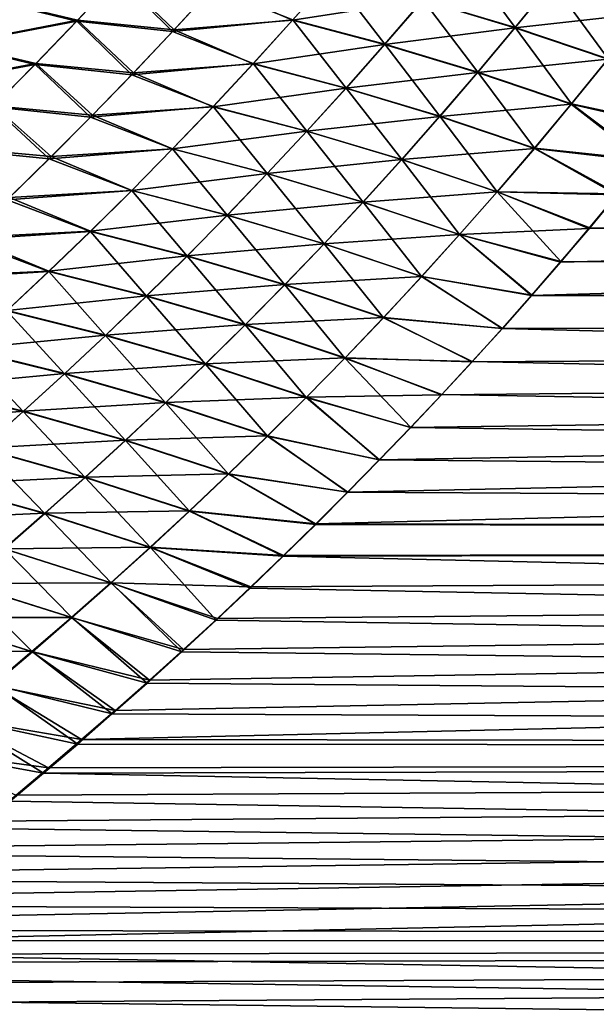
# Model space of a CAD drawing. Header units: metres. Extents: x -22 to 72, y -237 to 23.
# Tile 215 of 256: x 21.16 to 23.73, y -18.21 to -13.82. Entities that reach past the tile are written whole.
import ezdxf

# ---------------------------------------------------------------- set-up
doc = ezdxf.new("R2010")
doc.units = ezdxf.units.M
doc.layers.add('solid_509588_MEDIA_SW0001', color=7, linetype='CONTINUOUS')

msp = doc.modelspace()

# ---------------------------------------------------------------- linework, layer by layer
at = {"layer": 'solid_509588_MEDIA_SW0001'}
for points in [[(23.369577, -13.858719, 68.653099), (22.959534, -13.734837, 68.458458), (23.127993, -13.53372, 68.290817)], [(23.534317, -13.656573, 68.47963), (23.369577, -13.858719, 68.653099), (23.127993, -13.53372, 68.290817)], [(22.021996, -13.682475, 68.131996), (22.554148, -13.626779, 68.245491), (22.379782, -13.824446, 68.408813)], [(22.378248, -13.825706, 100.590042), (22.552214, -13.628263, 100.753189), (22.028828, -13.674525, 100.874222)], [(22.95756, -13.736256, 100.540283), (22.552214, -13.628263, 100.753189), (22.378248, -13.825706, 100.590042)], [(22.788942, -13.93298, 68.627731), (22.379782, -13.824446, 68.408813), (22.554148, -13.626779, 68.245491)], [(22.959534, -13.734837, 68.458458), (22.788942, -13.93298, 68.627731), (22.554148, -13.626779, 68.245491)], [(21.05541, -13.742529, 67.754997), (21.600945, -13.634942, 67.901115), (21.417578, -13.830153, 68.053276)], [(21.421122, -13.826267, 100.949646), (21.603924, -13.631447, 101.101387), (21.057322, -13.740426, 101.246391)], [(21.417578, -13.830153, 68.053276), (21.600945, -13.634942, 67.901115), (21.843136, -13.877028, 68.289558)], [(21.850662, -13.868702, 100.717155), (21.603924, -13.631447, 101.101387), (21.421122, -13.826267, 100.949646)], [(21.600945, -13.634942, 67.901115), (22.021996, -13.682475, 68.131996), (21.843136, -13.877028, 68.289558)], [(21.850662, -13.868702, 100.717155), (22.028828, -13.674525, 100.874222), (21.603924, -13.631447, 101.101387)], [(23.367569, -13.860063, 100.345703), (23.531933, -13.657947, 100.51918), (22.95756, -13.736256, 100.540283)], [(23.941673, -13.795741, 100.349281), (23.531933, -13.657947, 100.51918), (23.367569, -13.860063, 100.345703)], [(23.783155, -13.998089, 68.828888), (23.369577, -13.858719, 68.653099), (23.534317, -13.656573, 68.47963)], [(23.944115, -13.794471, 68.649612), (23.783155, -13.998089, 68.828888), (23.534317, -13.656573, 68.47963)], [(21.843136, -13.877028, 68.289558), (22.021996, -13.682475, 68.131996), (22.379782, -13.824446, 68.408813)], [(22.378248, -13.825706, 100.590042), (22.028828, -13.674525, 100.874222), (21.850662, -13.868702, 100.717155)], [(20.866976, -13.935866, 67.901543), (21.05541, -13.742529, 67.754997), (21.417578, -13.830153, 68.053276)], [(21.421122, -13.826267, 100.949646), (21.057322, -13.740426, 101.246391), (20.869434, -13.933292, 101.100311)], [(22.787386, -13.93419, 100.371178), (22.95756, -13.736256, 100.540283), (22.378248, -13.825706, 100.590042)], [(23.367569, -13.860063, 100.345703), (22.95756, -13.736256, 100.540283), (22.787386, -13.93419, 100.371178)], [(23.202835, -14.05779, 68.828308), (22.788942, -13.93298, 68.627731), (22.959534, -13.734837, 68.458458)], [(23.369577, -13.858719, 68.653099), (23.202835, -14.05779, 68.828308), (22.959534, -13.734837, 68.458458)], [(23.781115, -13.999345, 100.169991), (23.941673, -13.795741, 100.349281), (23.367569, -13.860063, 100.345703)], [(20.866976, -13.935866, 67.901543), (21.417578, -13.830153, 68.053276), (21.231911, -14.022537, 68.206482)], [(21.236067, -14.018171, 100.796959), (21.421122, -13.826267, 100.949646), (20.869434, -13.933292, 101.100311)], [(21.231911, -14.022537, 68.206482), (21.417578, -13.830153, 68.053276), (21.662096, -14.068674, 68.448273)], [(21.670361, -14.059879, 100.559029), (21.421122, -13.826267, 100.949646), (21.236067, -14.018171, 100.796959)], [(21.417578, -13.830153, 68.053276), (21.843136, -13.877028, 68.289558), (21.662096, -14.068674, 68.448273)], [(21.670361, -14.059879, 100.559029), (21.850662, -13.868702, 100.717155), (21.421122, -13.826267, 100.949646)], [(21.843136, -13.877028, 68.289558), (22.379782, -13.824446, 68.408813), (22.203264, -14.019145, 68.573532)], [(22.202181, -14.020049, 100.425636), (22.378248, -13.825706, 100.590042), (21.850662, -13.868702, 100.717155)], [(22.787386, -13.93419, 100.371178), (22.378248, -13.825706, 100.590042), (22.202181, -14.020049, 100.425636)], [(22.616329, -14.128052, 68.798492), (22.203264, -14.019145, 68.573532), (22.379782, -13.824446, 68.408813)], [(22.788942, -13.93298, 68.627731), (22.616329, -14.128052, 68.798492), (22.379782, -13.824446, 68.408813)], [(21.662096, -14.068674, 68.448273), (21.843136, -13.877028, 68.289558), (22.203264, -14.019145, 68.573532)], [(22.202181, -14.020049, 100.425636), (21.850662, -13.868702, 100.717155), (21.670361, -14.059879, 100.559029)], [(23.201262, -14.058943, 100.170647), (23.367569, -13.860063, 100.345703), (22.787386, -13.93419, 100.371178)], [(23.781115, -13.999345, 100.169991), (23.367569, -13.860063, 100.345703), (23.201262, -14.058943, 100.170647)], [(23.620325, -14.198534, 69.009987), (23.202835, -14.05779, 68.828308), (23.369577, -13.858719, 68.653099)], [(23.783155, -13.998089, 68.828888), (23.620325, -14.198534, 69.009987), (23.369577, -13.858719, 68.653099)], [(20.676245, -14.126431, 68.048882), (20.866976, -13.935866, 67.901543), (21.231911, -14.022537, 68.206482)], [(21.236067, -14.018171, 100.796959), (20.869434, -13.933292, 101.100311), (20.679274, -14.123332, 100.953499)], [(22.615232, -14.128924, 100.200699), (22.787386, -13.93419, 100.371178), (22.202181, -14.020049, 100.425636)], [(23.201262, -14.058943, 100.170647), (22.787386, -13.93419, 100.371178), (22.615232, -14.128924, 100.200699)], [(23.034204, -14.253692, 69.005096), (22.616329, -14.128052, 68.798492), (22.788942, -13.93298, 68.627731)], [(23.202835, -14.05779, 68.828308), (23.034204, -14.253692, 69.005096), (22.788942, -13.93298, 68.627731)], [(20.676245, -14.126431, 68.048882), (21.231911, -14.022537, 68.206482), (21.044081, -14.212, 68.360542)], [(21.048857, -14.207108, 100.643456), (21.236067, -14.018171, 100.796959), (20.679274, -14.123332, 100.953499)], [(21.044081, -14.212, 68.360542), (21.231911, -14.022537, 68.206482), (21.479012, -14.257317, 68.607979)], [(21.48802, -14.248003, 100.399971), (21.236067, -14.018171, 100.796959), (21.048857, -14.207108, 100.643456)], [(21.231911, -14.022537, 68.206482), (21.662096, -14.068674, 68.448273), (21.479012, -14.257317, 68.607979)], [(21.48802, -14.248003, 100.399971), (21.670361, -14.059879, 100.559029), (21.236067, -14.018171, 100.796959)], [(21.662096, -14.068674, 68.448273), (22.203264, -14.019145, 68.573532), (22.024708, -14.210775, 68.739471)], [(22.024099, -14.211232, 100.260101), (22.202181, -14.020049, 100.425636), (21.670361, -14.059879, 100.559029)], [(22.615232, -14.128924, 100.200699), (22.202181, -14.020049, 100.425636), (22.024099, -14.211232, 100.260101)], [(22.441807, -14.319955, 68.970589), (22.024708, -14.210775, 68.739471), (22.203264, -14.019145, 68.573532)], [(22.616329, -14.128052, 68.798492), (22.441807, -14.319955, 68.970589), (22.203264, -14.019145, 68.573532)], [(23.618738, -14.199621, 99.989014), (23.781115, -13.999345, 100.169991), (23.201262, -14.058943, 100.170647)], [(59.700001, -14.013695, 100.140213), (23.570667, -14.902581, 99.295708), (23.441875, -15.051054, 99.144653)], [(59.700001, -15.117973, 99.075562), (59.700001, -14.013695, 100.140213), (23.441875, -15.051054, 99.144653)], [(59.700001, -14.013695, 100.140213), (23.697386, -14.753424, 99.44445), (23.570667, -14.902581, 99.295708)], [(23.618738, -14.199621, 99.989014), (24.065248, -14.302177, 99.876854), (23.781115, -13.999345, 100.169991)], [(23.783155, -13.998089, 68.828888), (24.071774, -14.295112, 69.116577), (23.620325, -14.198534, 69.009987)], [(59.700001, -14.013695, 100.140213), (23.822058, -14.603609, 99.590881), (23.697386, -14.753424, 99.44445)], [(21.479012, -14.257317, 68.607979), (21.662096, -14.068674, 68.448273), (22.024708, -14.210775, 68.739471)], [(22.024099, -14.211232, 100.260101), (21.670361, -14.059879, 100.559029), (21.48802, -14.248003, 100.399971)], [(23.033098, -14.254528, 99.994125), (23.201262, -14.058943, 100.170647), (22.615232, -14.128924, 100.200699)], [(23.618738, -14.199621, 99.989014), (23.201262, -14.058943, 100.170647), (23.033098, -14.254528, 99.994125)], [(23.455742, -14.39572, 69.192772), (23.034204, -14.253692, 69.005096), (23.202835, -14.05779, 68.828308)], [(23.620325, -14.198534, 69.009987), (23.455742, -14.39572, 69.192772), (23.202835, -14.05779, 68.828308)], [(22.441189, -14.320399, 100.028992), (22.615232, -14.128924, 100.200699), (22.024099, -14.211232, 100.260101)], [(23.033098, -14.254528, 99.994125), (22.615232, -14.128924, 100.200699), (22.441189, -14.320399, 100.028992)], [(22.863798, -14.446331, 69.183327), (22.441807, -14.319955, 68.970589), (22.616329, -14.128052, 68.798492)], [(23.034204, -14.253692, 69.005096), (22.863798, -14.446331, 69.183327), (22.616329, -14.128052, 68.798492)], [(23.45463, -14.396514, 99.806473), (23.618738, -14.199621, 99.989014), (23.033098, -14.254528, 99.994125)], [(23.45463, -14.396514, 99.806473), (23.944677, -14.453179, 99.735016), (23.618738, -14.199621, 99.989014)], [(23.620325, -14.198534, 69.009987), (23.950119, -14.447275, 69.259392), (23.455742, -14.39572, 69.192772)], [(23.618738, -14.199621, 99.989014), (23.944677, -14.453179, 99.735016), (24.065248, -14.302177, 99.876854)], [(23.620325, -14.198534, 69.009987), (24.071774, -14.295112, 69.116577), (23.950119, -14.447275, 69.259392)], [(20.854242, -14.398445, 68.515289), (21.044081, -14.212, 68.360542), (21.294035, -14.442862, 68.768486)], [(21.303755, -14.433026, 100.240128), (21.048857, -14.207108, 100.643456), (20.859612, -14.393027, 100.489281)], [(21.044081, -14.212, 68.360542), (21.479012, -14.257317, 68.607979), (21.294035, -14.442862, 68.768486)], [(21.303755, -14.433026, 100.240128), (21.48802, -14.248003, 100.399971), (21.048857, -14.207108, 100.643456)], [(21.479012, -14.257317, 68.607979), (22.024708, -14.210775, 68.739471), (21.844255, -14.39924, 68.906471)], [(21.844116, -14.399205, 100.093559), (22.024099, -14.211232, 100.260101), (21.48802, -14.248003, 100.399971)], [(22.441189, -14.320399, 100.028992), (22.024099, -14.211232, 100.260101), (21.844116, -14.399205, 100.093559)], [(22.265524, -14.508596, 69.143845), (21.844255, -14.39924, 68.906471), (22.024708, -14.210775, 68.739471)], [(22.441807, -14.319955, 68.970589), (22.265524, -14.508596, 69.143845), (22.024708, -14.210775, 68.739471)], [(21.294035, -14.442862, 68.768486), (21.479012, -14.257317, 68.607979), (21.844255, -14.39924, 68.906471)], [(21.844116, -14.399205, 100.093559), (21.48802, -14.248003, 100.399971), (21.303755, -14.433026, 100.240128)], [(22.863169, -14.44676, 99.816261), (23.033098, -14.254528, 99.994125), (22.441189, -14.320399, 100.028992)], [(23.45463, -14.396514, 99.806473), (23.033098, -14.254528, 99.994125), (22.863169, -14.44676, 99.816261)], [(23.289522, -14.589558, 69.377113), (22.863798, -14.446331, 69.183327), (23.034204, -14.253692, 69.005096)], [(23.455742, -14.39572, 69.192772), (23.289522, -14.589558, 69.377113), (23.034204, -14.253692, 69.005096)], [(22.265366, -14.508564, 99.856186), (22.441189, -14.320399, 100.028992), (21.844116, -14.399205, 100.093559)], [(22.863169, -14.44676, 99.816261), (22.441189, -14.320399, 100.028992), (22.265366, -14.508564, 99.856186)], [(22.691767, -14.635619, 69.362839), (22.265524, -14.508596, 69.143845), (22.441807, -14.319955, 68.970589)], [(22.863798, -14.446331, 69.183327), (22.691767, -14.635619, 69.362839), (22.441807, -14.319955, 68.970589)], [(20.854242, -14.398445, 68.515289), (21.294035, -14.442862, 68.768486), (21.107313, -14.625216, 68.929626)], [(21.117682, -14.614902, 100.07962), (21.303755, -14.433026, 100.240128), (20.859612, -14.393027, 100.489281)], [(21.294035, -14.442862, 68.768486), (21.844255, -14.39924, 68.906471), (21.662066, -14.58445, 69.074341)], [(21.662348, -14.58392, 99.926163), (21.844116, -14.399205, 100.093559), (21.303755, -14.433026, 100.240128)], [(22.087637, -14.693885, 69.318092), (21.662066, -14.58445, 69.074341), (21.844255, -14.39924, 68.906471)], [(22.265366, -14.508564, 99.856186), (21.844116, -14.399205, 100.093559), (21.662348, -14.58392, 99.926163)], [(22.265524, -14.508596, 69.143845), (22.087637, -14.693885, 69.318092), (21.844255, -14.39924, 68.906471)], [(23.288883, -14.589969, 99.62249), (23.45463, -14.396514, 99.806473), (22.863169, -14.44676, 99.816261)], [(23.288883, -14.589969, 99.62249), (23.822058, -14.603609, 99.590881), (23.45463, -14.396514, 99.806473)], [(23.455742, -14.39572, 69.192772), (23.826391, -14.598914, 69.404579), (23.289522, -14.589558, 69.377113)], [(23.45463, -14.396514, 99.806473), (23.822058, -14.603609, 99.590881), (23.944677, -14.453179, 99.735016)], [(23.455742, -14.39572, 69.192772), (23.950119, -14.447275, 69.259392), (23.826391, -14.598914, 69.404579)], [(21.107313, -14.625216, 68.929626), (21.294035, -14.442862, 68.768486), (21.662066, -14.58445, 69.074341)], [(21.662348, -14.58392, 99.926163), (21.303755, -14.433026, 100.240128), (21.117682, -14.614902, 100.07962)], [(22.691587, -14.635592, 99.637192), (22.863169, -14.44676, 99.816261), (22.265366, -14.508564, 99.856186)], [(23.288883, -14.589969, 99.62249), (22.863169, -14.44676, 99.816261), (22.691587, -14.635592, 99.637192)], [(23.121813, -14.779963, 69.562843), (22.691767, -14.635619, 69.362839), (22.863798, -14.446331, 69.183327)], [(23.289522, -14.589558, 69.377113), (23.121813, -14.779963, 69.562843), (22.863798, -14.446331, 69.183327)], [(22.087887, -14.693373, 99.682404), (22.265366, -14.508564, 99.856186), (21.662348, -14.58392, 99.926163)], [(22.518265, -14.821468, 69.543449), (22.087637, -14.693885, 69.318092), (22.265524, -14.508596, 69.143845)], [(22.691587, -14.635592, 99.637192), (22.265366, -14.508564, 99.856186), (22.087887, -14.693373, 99.682404)], [(22.691767, -14.635619, 69.362839), (22.518265, -14.821468, 69.543449), (22.265524, -14.508596, 69.143845)], [(21.107313, -14.625216, 68.929626), (21.662066, -14.58445, 69.074341), (21.478287, -14.766308, 69.242912)], [(21.478912, -14.765329, 99.758041), (21.662348, -14.58392, 99.926163), (21.117682, -14.614902, 100.07962)], [(21.908297, -14.87573, 69.493149), (21.478287, -14.766308, 69.242912), (21.662066, -14.58445, 69.074341)], [(22.087887, -14.693373, 99.682404), (21.662348, -14.58392, 99.926163), (21.478912, -14.765329, 99.758041)], [(22.087637, -14.693885, 69.318092), (21.908297, -14.87573, 69.493149), (21.662066, -14.58445, 69.074341)], [(23.121613, -14.77994, 99.437187), (23.288883, -14.589969, 99.62249), (22.691587, -14.635592, 99.637192)], [(23.121613, -14.77994, 99.437187), (23.697386, -14.753424, 99.44445), (23.288883, -14.589969, 99.62249)], [(23.289522, -14.589558, 69.377113), (23.573038, -14.900102, 69.70179), (23.121813, -14.779963, 69.562843)], [(23.288883, -14.589969, 99.62249), (23.697386, -14.753424, 99.44445), (23.822058, -14.603609, 99.590881)], [(23.289522, -14.589558, 69.377113), (23.826391, -14.598914, 69.404579), (23.70067, -14.749898, 69.552071)], [(23.289522, -14.589558, 69.377113), (23.70067, -14.749898, 69.552071), (23.573038, -14.900102, 69.70179)], [(20.918989, -14.804296, 69.091209), (21.107313, -14.625216, 68.929626), (21.478287, -14.766308, 69.242912)], [(21.478912, -14.765329, 99.758041), (21.117682, -14.614902, 100.07962), (20.929907, -14.793591, 99.918602)], [(22.51848, -14.820978, 99.457039), (22.691587, -14.635592, 99.637192), (22.087887, -14.693373, 99.682404)], [(22.952768, -14.966849, 69.749779), (22.518265, -14.821468, 69.543449), (22.691767, -14.635619, 69.362839)], [(23.121613, -14.77994, 99.437187), (22.691587, -14.635592, 99.637192), (22.51848, -14.820978, 99.457039)], [(23.121813, -14.779963, 69.562843), (22.952768, -14.966849, 69.749779), (22.691767, -14.635619, 69.362839)], [(59.700001, -15.117973, 69.924438), (23.70067, -14.749898, 69.552071), (23.826391, -14.598914, 69.404579)], [(21.908871, -14.874781, 99.507797), (22.087887, -14.693373, 99.682404), (21.478912, -14.765329, 99.758041)], [(22.343449, -15.003789, 69.724976), (21.908297, -14.87573, 69.493149), (22.087637, -14.693885, 69.318092)], [(22.51848, -14.820978, 99.457039), (22.087887, -14.693373, 99.682404), (21.908871, -14.874781, 99.507797)], [(22.518265, -14.821468, 69.543449), (22.343449, -15.003789, 69.724976), (22.087637, -14.693885, 69.318092)], [(20.918989, -14.804296, 69.091209), (21.478287, -14.766308, 69.242912), (21.293066, -14.944742, 69.411995)], [(21.29393, -14.943402, 99.589333), (21.478912, -14.765329, 99.758041), (20.929907, -14.793591, 99.918602)], [(21.727654, -15.054059, 69.668839), (21.293066, -14.944742, 69.411995), (21.478287, -14.766308, 69.242912)], [(21.908871, -14.874781, 99.507797), (21.478912, -14.765329, 99.758041), (21.29393, -14.943402, 99.589333)], [(21.908297, -14.87573, 69.493149), (21.727654, -15.054059, 69.668839), (21.478287, -14.766308, 69.242912)], [(23.121613, -14.77994, 99.437187), (23.570667, -14.902581, 99.295708), (23.697386, -14.753424, 99.44445)], [(59.700001, -15.117973, 69.924438), (23.573038, -14.900102, 69.70179), (23.70067, -14.749898, 69.552071)], [(20.7292, -14.980077, 69.253098), (20.918989, -14.804296, 69.091209), (21.293066, -14.944742, 69.411995)], [(21.29393, -14.943402, 99.589333), (20.929907, -14.793591, 99.918602), (20.740547, -14.96909, 99.757179)], [(22.952944, -14.966385, 99.250694), (23.121613, -14.77994, 99.437187), (22.51848, -14.820978, 99.457039)], [(23.121813, -14.779963, 69.562843), (23.443558, -15.049412, 69.853661), (22.952768, -14.966849, 69.749779)], [(22.952944, -14.966385, 99.250694), (23.441875, -15.051054, 99.144653), (23.121613, -14.77994, 99.437187)], [(23.121613, -14.77994, 99.437187), (23.441875, -15.051054, 99.144653), (23.570667, -14.902581, 99.295708)], [(23.121813, -14.779963, 69.562843), (23.573038, -14.900102, 69.70179), (23.443558, -15.049412, 69.853661)], [(22.343964, -15.002876, 99.275955), (22.51848, -14.820978, 99.457039), (21.908871, -14.874781, 99.507797)], [(22.782545, -15.150134, 69.937759), (22.343449, -15.003789, 69.724976), (22.518265, -14.821468, 69.543449)], [(22.952944, -14.966385, 99.250694), (22.51848, -14.820978, 99.457039), (22.343964, -15.002876, 99.275955)], [(22.952768, -14.966849, 69.749779), (22.782545, -15.150134, 69.937759), (22.518265, -14.821468, 69.543449)], [(21.728441, -15.052757, 99.332489), (21.908871, -14.874781, 99.507797), (21.29393, -14.943402, 99.589333)], [(22.167467, -15.182513, 69.907257), (21.727654, -15.054059, 69.668839), (21.908297, -14.87573, 69.493149)], [(22.343964, -15.002876, 99.275955), (21.908871, -14.874781, 99.507797), (21.728441, -15.052757, 99.332489)], [(22.343449, -15.003789, 69.724976), (22.167467, -15.182513, 69.907257), (21.908297, -14.87573, 69.493149)], [(59.700001, -15.117973, 69.924438), (23.443558, -15.049412, 69.853661), (23.573038, -14.900102, 69.70179)], [(20.7292, -14.980077, 69.253098), (21.293066, -14.944742, 69.411995), (21.106554, -15.11974, 69.581467)], [(21.107525, -15.118143, 99.420135), (21.29393, -14.943402, 99.589333), (20.740547, -14.96909, 99.757179)], [(21.545864, -15.228861, 69.845032), (21.106554, -15.11974, 69.581467), (21.293066, -14.944742, 69.411995)], [(21.728441, -15.052757, 99.332489), (21.29393, -14.943402, 99.589333), (21.107525, -15.118143, 99.420135)], [(21.727654, -15.054059, 69.668839), (21.545864, -15.228861, 69.845032), (21.293066, -14.944742, 69.411995)], [(22.782999, -15.149263, 99.063148), (22.952944, -14.966385, 99.250694), (22.343964, -15.002876, 99.275955)], [(22.952768, -14.966849, 69.749779), (23.311985, -15.197902, 70.007805), (22.782545, -15.150134, 69.937759)], [(22.782999, -15.149263, 99.063148), (23.31064, -15.199032, 98.991013), (22.952944, -14.966385, 99.250694)], [(22.952768, -14.966849, 69.749779), (23.443558, -15.049412, 69.853661), (23.311985, -15.197902, 70.007805)], [(22.952944, -14.966385, 99.250694), (23.31064, -15.199032, 98.991013), (23.441875, -15.051054, 99.144653)], [(22.168171, -15.181256, 99.094048), (22.343964, -15.002876, 99.275955), (21.728441, -15.052757, 99.332489)], [(22.611301, -15.329752, 70.126617), (22.167467, -15.182513, 69.907257), (22.343449, -15.003789, 69.724976)], [(22.782999, -15.149263, 99.063148), (22.343964, -15.002876, 99.275955), (22.168171, -15.181256, 99.094048)], [(22.782545, -15.150134, 69.937759), (22.611301, -15.329752, 70.126617), (22.343449, -15.003789, 69.724976)], [(21.546732, -15.227304, 99.156578), (21.728441, -15.052757, 99.332489), (21.107525, -15.118143, 99.420135)], [(21.990486, -15.357629, 70.090179), (21.545864, -15.228861, 69.845032), (21.727654, -15.054059, 69.668839)], [(22.168171, -15.181256, 99.094048), (21.728441, -15.052757, 99.332489), (21.546732, -15.227304, 99.156578)], [(22.167467, -15.182513, 69.907257), (21.990486, -15.357629, 70.090179), (21.727654, -15.054059, 69.668839)], [(59.700001, -15.117973, 99.075562), (23.441875, -15.051054, 99.144653), (23.31064, -15.199032, 98.991013)], [(59.700001, -15.117973, 69.924438), (23.311985, -15.197902, 70.007805), (23.443558, -15.049412, 69.853661)], [(21.363081, -15.400131, 70.021614), (20.918894, -15.2913, 69.751205), (21.106554, -15.11974, 69.581467)], [(21.546732, -15.227304, 99.156578), (21.107525, -15.118143, 99.420135), (20.919827, -15.28956, 99.250565)], [(21.545864, -15.228861, 69.845032), (21.363081, -15.400131, 70.021614), (21.106554, -15.11974, 69.581467)], [(59.700001, -15.117973, 99.075562), (22.623407, -15.926584, 98.187363), (22.481428, -16.068369, 98.02063)], [(59.700001, -16.14159, 97.933136), (59.700001, -15.117973, 99.075562), (22.481428, -16.068369, 98.02063)], [(59.700001, -15.117973, 99.075562), (22.764196, -15.783328, 98.35231), (22.623407, -15.926584, 98.187363)], [(59.700001, -15.117973, 99.075562), (22.903555, -15.638768, 98.515312), (22.764196, -15.783328, 98.35231)], [(59.700001, -15.117973, 99.075562), (23.041241, -15.493077, 98.676193), (22.903555, -15.638768, 98.515312)], [(59.700001, -15.117973, 99.075562), (23.177017, -15.346437, 98.834816), (23.041241, -15.493077, 98.676193)], [(59.700001, -15.117973, 99.075562), (23.31064, -15.199032, 98.991013), (23.177017, -15.346437, 98.834816)], [(59.700001, -15.117973, 69.924438), (59.700001, -16.14159, 71.066864), (23.311985, -15.197902, 70.007805)], [(22.611912, -15.328547, 98.874672), (22.782999, -15.149263, 99.063148), (22.168171, -15.181256, 99.094048)], [(22.782545, -15.150134, 69.937759), (23.178289, -15.34559, 70.164276), (22.611301, -15.329752, 70.126617)], [(22.611912, -15.328547, 98.874672), (23.177017, -15.346437, 98.834816), (22.782999, -15.149263, 99.063148)], [(22.782545, -15.150134, 69.937759), (23.311985, -15.197902, 70.007805), (23.178289, -15.34559, 70.164276)], [(22.782999, -15.149263, 99.063148), (23.177017, -15.346437, 98.834816), (23.31064, -15.199032, 98.991013)], [(21.991241, -15.356121, 98.91143), (22.168171, -15.181256, 99.094048), (21.546732, -15.227304, 99.156578)], [(22.439201, -15.505692, 70.316231), (21.990486, -15.357629, 70.090179), (22.167467, -15.182513, 69.907257)], [(22.611912, -15.328547, 98.874672), (22.168171, -15.181256, 99.094048), (21.991241, -15.356121, 98.91143)], [(22.611301, -15.329752, 70.126617), (22.439201, -15.505692, 70.316231), (22.167467, -15.182513, 69.907257)], [(59.700001, -16.14159, 71.066864), (23.178289, -15.34559, 70.164276), (23.311985, -15.197902, 70.007805)], [(21.36388, -15.398431, 98.980179), (21.546732, -15.227304, 99.156578), (20.919827, -15.28956, 99.250565)], [(21.812666, -15.529133, 70.273605), (21.363081, -15.400131, 70.021614), (21.545864, -15.228861, 69.845032)], [(21.991241, -15.356121, 98.91143), (21.546732, -15.227304, 99.156578), (21.36388, -15.398431, 98.980179)], [(21.990486, -15.357629, 70.090179), (21.812666, -15.529133, 70.273605), (21.545864, -15.228861, 69.845032)], [(21.179455, -15.567868, 70.198456), (20.730228, -15.459417, 69.921074), (20.918894, -15.2913, 69.751205)], [(21.36388, -15.398431, 98.980179), (20.919827, -15.28956, 99.250565), (20.730959, -15.457663, 99.080727)], [(21.363081, -15.400131, 70.021614), (21.179455, -15.567868, 70.198456), (20.918894, -15.2913, 69.751205)], [(22.439833, -15.50424, 98.685356), (22.611912, -15.328547, 98.874672), (21.991241, -15.356121, 98.91143)], [(22.611301, -15.329752, 70.126617), (22.904903, -15.63837, 70.484245), (22.439201, -15.505692, 70.316231)], [(22.439833, -15.50424, 98.685356), (23.041241, -15.493077, 98.676193), (22.611912, -15.328547, 98.874672)], [(22.611301, -15.329752, 70.126617), (23.178289, -15.34559, 70.164276), (23.042564, -15.492427, 70.32309)], [(22.611301, -15.329752, 70.126617), (23.042564, -15.492427, 70.32309), (22.904903, -15.63837, 70.484245)], [(22.611912, -15.328547, 98.874672), (23.041241, -15.493077, 98.676193), (23.177017, -15.346437, 98.834816)], [(21.81332, -15.527479, 98.728195), (21.991241, -15.356121, 98.91143), (21.36388, -15.398431, 98.980179)], [(22.266417, -15.677951, 70.506485), (21.812666, -15.529133, 70.273605), (21.990486, -15.357629, 70.090179)], [(22.439833, -15.50424, 98.685356), (21.991241, -15.356121, 98.91143), (21.81332, -15.527479, 98.728195)], [(22.439201, -15.505692, 70.316231), (22.266417, -15.677951, 70.506485), (21.990486, -15.357629, 70.090179)], [(59.700001, -16.14159, 71.066864), (23.042564, -15.492427, 70.32309), (23.178289, -15.34559, 70.164276)], [(21.180017, -15.566146, 98.803383), (21.36388, -15.398431, 98.980179), (20.730959, -15.457663, 99.080727)], [(21.634167, -15.697023, 70.45742), (21.179455, -15.567868, 70.198456), (21.363081, -15.400131, 70.021614)], [(21.81332, -15.527479, 98.728195), (21.36388, -15.398431, 98.980179), (21.180017, -15.566146, 98.803383)], [(21.812666, -15.529133, 70.273605), (21.634167, -15.697023, 70.45742), (21.363081, -15.400131, 70.021614)], [(21.180017, -15.566146, 98.803383), (20.730959, -15.457663, 99.080727), (20.540989, -15.622505, 98.91066)], [(21.179455, -15.567868, 70.198456), (20.995087, -15.732109, 70.375488), (20.730228, -15.459417, 69.921074)], [(22.266914, -15.676352, 98.495308), (22.439833, -15.50424, 98.685356), (21.81332, -15.527479, 98.728195)], [(22.439201, -15.505692, 70.316231), (22.765406, -15.78337, 70.647736), (22.266417, -15.677951, 70.506485)], [(22.266914, -15.676352, 98.495308), (22.764196, -15.783328, 98.35231), (22.439833, -15.50424, 98.685356)], [(22.439201, -15.505692, 70.316231), (22.904903, -15.63837, 70.484245), (22.765406, -15.78337, 70.647736)], [(22.439833, -15.50424, 98.685356), (22.903555, -15.638768, 98.515312), (23.041241, -15.493077, 98.676193)], [(22.439833, -15.50424, 98.685356), (22.764196, -15.783328, 98.35231), (22.903555, -15.638768, 98.515312)], [(59.700001, -16.14159, 71.066864), (22.904903, -15.63837, 70.484245), (23.042564, -15.492427, 70.32309)], [(21.63455, -15.695341, 98.544441), (21.81332, -15.527479, 98.728195), (21.180017, -15.566146, 98.803383)], [(22.093113, -15.846529, 70.697266), (21.634167, -15.697023, 70.45742), (21.812666, -15.529133, 70.273605)], [(22.266914, -15.676352, 98.495308), (21.81332, -15.527479, 98.728195), (21.63455, -15.695341, 98.544441)], [(22.266417, -15.677951, 70.506485), (22.093113, -15.846529, 70.697266), (21.812666, -15.529133, 70.273605)], [(20.995228, -15.730503, 98.626244), (21.180017, -15.566146, 98.803383), (20.540989, -15.622505, 98.91066)], [(21.455097, -15.861338, 70.641563), (20.995087, -15.732109, 70.375488), (21.179455, -15.567868, 70.198456)], [(21.63455, -15.695341, 98.544441), (21.180017, -15.566146, 98.803383), (20.995228, -15.730503, 98.626244)], [(21.634167, -15.697023, 70.45742), (21.455097, -15.861338, 70.641563), (21.179455, -15.567868, 70.198456)], [(59.700001, -16.14159, 71.066864), (22.765406, -15.78337, 70.647736), (22.904903, -15.63837, 70.484245)], [(22.093306, -15.844892, 98.304611), (22.266914, -15.676352, 98.495308), (21.63455, -15.695341, 98.544441)], [(22.266417, -15.677951, 70.506485), (22.624161, -15.927382, 70.813568), (22.093113, -15.846529, 70.697266)], [(22.093306, -15.844892, 98.304611), (22.623407, -15.926584, 98.187363), (22.266914, -15.676352, 98.495308)], [(22.266417, -15.677951, 70.506485), (22.765406, -15.78337, 70.647736), (22.624161, -15.927382, 70.813568)], [(22.266914, -15.676352, 98.495308), (22.623407, -15.926584, 98.187363), (22.764196, -15.783328, 98.35231)], [(21.455025, -15.859756, 98.360222), (20.995228, -15.730503, 98.626244), (20.80953, -15.891605, 98.448746)], [(21.275471, -16.022188, 70.82605), (20.809971, -15.892973, 70.552727), (20.995087, -15.732109, 70.375488)], [(21.455097, -15.861338, 70.641563), (21.275471, -16.022188, 70.82605), (20.995087, -15.732109, 70.375488)], [(21.455025, -15.859756, 98.360222), (21.63455, -15.695341, 98.544441), (20.995228, -15.730503, 98.626244)], [(22.093306, -15.844892, 98.304611), (21.63455, -15.695341, 98.544441), (21.455025, -15.859756, 98.360222)], [(21.919415, -16.011463, 70.888504), (21.455097, -15.861338, 70.641563), (21.634167, -15.697023, 70.45742)], [(22.093113, -15.846529, 70.697266), (21.919415, -16.011463, 70.888504), (21.634167, -15.697023, 70.45742)], [(59.700001, -16.14159, 71.066864), (22.624161, -15.927382, 70.813568), (22.765406, -15.78337, 70.647736)], [(21.274782, -16.020826, 98.175507), (21.455025, -15.859756, 98.360222), (20.80953, -15.891605, 98.448746)], [(21.919115, -16.009911, 98.113312), (21.455025, -15.859756, 98.360222), (21.274782, -16.020826, 98.175507)], [(21.745348, -16.172859, 71.080231), (21.275471, -16.022188, 70.82605), (21.455097, -15.861338, 70.641563)], [(21.919115, -16.009911, 98.113312), (22.093306, -15.844892, 98.304611), (21.455025, -15.859756, 98.360222)], [(21.919415, -16.011463, 70.888504), (21.745348, -16.172859, 71.080231), (21.455097, -15.861338, 70.641563)], [(21.919115, -16.009911, 98.113312), (22.481428, -16.068369, 98.02063), (22.093306, -15.844892, 98.304611)], [(22.093113, -15.846529, 70.697266), (22.481268, -16.070358, 70.981735), (21.919415, -16.011463, 70.888504)], [(22.093113, -15.846529, 70.697266), (22.624161, -15.927382, 70.813568), (22.481268, -16.070358, 70.981735)], [(22.093306, -15.844892, 98.304611), (22.481428, -16.068369, 98.02063), (22.623407, -15.926584, 98.187363)], [(21.274782, -16.020826, 98.175507), (20.80953, -15.891605, 98.448746), (20.622946, -16.049559, 98.270874)], [(21.275471, -16.022188, 70.82605), (21.095295, -16.179697, 71.010918), (20.809971, -15.892973, 70.552727)], [(59.700001, -16.14159, 71.066864), (22.481268, -16.070358, 70.981735), (22.624161, -15.927382, 70.813568)], [(21.093859, -16.178652, 97.990288), (21.274782, -16.020826, 98.175507), (20.622946, -16.049559, 98.270874)], [(21.7444, -16.171505, 97.921394), (21.274782, -16.020826, 98.175507), (21.093859, -16.178652, 97.990288)], [(21.570936, -16.330837, 71.272469), (21.095295, -16.179697, 71.010918), (21.275471, -16.022188, 70.82605)], [(21.7444, -16.171505, 97.921394), (21.919115, -16.009911, 98.113312), (21.274782, -16.020826, 98.175507)], [(21.745348, -16.172859, 71.080231), (21.570936, -16.330837, 71.272469), (21.275471, -16.022188, 70.82605)], [(21.7444, -16.171505, 97.921394), (22.338423, -16.208578, 97.852226), (21.919115, -16.009911, 98.113312)], [(21.919415, -16.011463, 70.888504), (22.336758, -16.212297, 71.15229), (21.745348, -16.172859, 71.080231)], [(21.919115, -16.009911, 98.113312), (22.338423, -16.208578, 97.852226), (22.481428, -16.068369, 98.02063)], [(21.919415, -16.011463, 70.888504), (22.481268, -16.070358, 70.981735), (22.336758, -16.212297, 71.15229)], [(59.700001, -16.14159, 71.066864), (22.336758, -16.212297, 71.15229), (22.481268, -16.070358, 70.981735)], [(59.700001, -16.14159, 97.933136), (22.481428, -16.068369, 98.02063), (22.338423, -16.208578, 97.852226)], [(21.569212, -16.329771, 97.728828), (21.7444, -16.171505, 97.921394), (21.093859, -16.178652, 97.990288)], [(59.700001, -16.14159, 97.933136), (21.58906, -16.898136, 96.968079), (21.438955, -17.028423, 96.789536)], [(59.700001, -17.079084, 96.71904), (59.700001, -16.14159, 97.933136), (21.438955, -17.028423, 96.789536)], [(21.569212, -16.329771, 97.728828), (22.192461, -16.348652, 97.680351), (21.7444, -16.171505, 97.921394)], [(59.700001, -16.14159, 97.933136), (21.740591, -16.764187, 97.147614), (21.58906, -16.898136, 96.968079)], [(59.700001, -16.14159, 97.933136), (21.892418, -16.62738, 97.326935), (21.740591, -16.764187, 97.147614)], [(21.7444, -16.171505, 97.921394), (22.192461, -16.348652, 97.680351), (22.338423, -16.208578, 97.852226)], [(59.700001, -16.14159, 97.933136), (22.043417, -16.488569, 97.50489), (21.892418, -16.62738, 97.326935)], [(59.700001, -16.14159, 97.933136), (22.192461, -16.348652, 97.680351), (22.043417, -16.488569, 97.50489)], [(59.700001, -16.14159, 97.933136), (22.338423, -16.208578, 97.852226), (22.192461, -16.348652, 97.680351)], [(59.700001, -16.14159, 71.066864), (59.700001, -17.079084, 72.28096), (22.336758, -16.212297, 71.15229)], [(21.569212, -16.329771, 97.728828), (21.093859, -16.178652, 97.990288), (20.9123, -16.333332, 97.804543)], [(21.396206, -16.48551, 71.465271), (20.914581, -16.333982, 71.19619), (21.095295, -16.179697, 71.010918)], [(21.570936, -16.330837, 71.272469), (21.396206, -16.48551, 71.465271), (21.095295, -16.179697, 71.010918)], [(21.745348, -16.172859, 71.080231), (22.037947, -16.496548, 71.505234), (21.570936, -16.330837, 71.272469)], [(21.745348, -16.172859, 71.080231), (22.336758, -16.212297, 71.15229), (22.18899, -16.354406, 71.32679)], [(21.745348, -16.172859, 71.080231), (22.18899, -16.354406, 71.32679), (22.037947, -16.496548, 71.505234)], [(59.700001, -17.079084, 72.28096), (22.18899, -16.354406, 71.32679), (22.336758, -16.212297, 71.15229)], [(21.393612, -16.484804, 97.535606), (20.9123, -16.333332, 97.804543), (20.730169, -16.484896, 97.618324)], [(21.221186, -16.636963, 71.658623), (20.733347, -16.485134, 71.381889), (20.914581, -16.333982, 71.19619)], [(21.393612, -16.484804, 97.535606), (21.569212, -16.329771, 97.728828), (20.9123, -16.333332, 97.804543)], [(21.396206, -16.48551, 71.465271), (21.221186, -16.636963, 71.658623), (20.914581, -16.333982, 71.19619)], [(21.393612, -16.484804, 97.535606), (21.892418, -16.62738, 97.326935), (21.569212, -16.329771, 97.728828)], [(21.570936, -16.330837, 71.272469), (21.884661, -16.637814, 71.6866), (21.396206, -16.48551, 71.465271)], [(21.569212, -16.329771, 97.728828), (21.892418, -16.62738, 97.326935), (22.043417, -16.488569, 97.50489)], [(21.569212, -16.329771, 97.728828), (22.043417, -16.488569, 97.50489), (22.192461, -16.348652, 97.680351)], [(21.570936, -16.330837, 71.272469), (22.037947, -16.496548, 71.505234), (21.884661, -16.637814, 71.6866)], [(59.700001, -17.079084, 72.28096), (22.037947, -16.496548, 71.505234), (22.18899, -16.354406, 71.32679)], [(21.217674, -16.636633, 97.341774), (20.730169, -16.484896, 97.618324), (20.547554, -16.633335, 97.431755)], [(21.217674, -16.636633, 97.341774), (21.393612, -16.484804, 97.535606), (20.730169, -16.484896, 97.618324)], [(21.221186, -16.636963, 71.658623), (21.045916, -16.785231, 71.852509), (20.733347, -16.485134, 71.381889)], [(21.217674, -16.636633, 97.341774), (21.740591, -16.764187, 97.147614), (21.393612, -16.484804, 97.535606)], [(21.396206, -16.48551, 71.465271), (21.730171, -16.777342, 71.869843), (21.221186, -16.636963, 71.658623)], [(21.393612, -16.484804, 97.535606), (21.740591, -16.764187, 97.147614), (21.892418, -16.62738, 97.326935)], [(21.396206, -16.48551, 71.465271), (21.884661, -16.637814, 71.6866), (21.730171, -16.777342, 71.869843)], [(59.700001, -17.079084, 72.28096), (21.884661, -16.637814, 71.6866), (22.037947, -16.496548, 71.505234)], [(21.041489, -16.785248, 97.147438), (21.217674, -16.636633, 97.341774), (20.547554, -16.633335, 97.431755)], [(21.041489, -16.785248, 97.147438), (21.58906, -16.898136, 96.968079), (21.217674, -16.636633, 97.341774)], [(21.221186, -16.636963, 71.658623), (21.575512, -16.914312, 72.053871), (21.045916, -16.785231, 71.852509)], [(21.217674, -16.636633, 97.341774), (21.58906, -16.898136, 96.968079), (21.740591, -16.764187, 97.147614)], [(21.221186, -16.636963, 71.658623), (21.730171, -16.777342, 71.869843), (21.575512, -16.914312, 72.053871)], [(59.700001, -17.079084, 72.28096), (21.730171, -16.777342, 71.869843), (21.884661, -16.637814, 71.6866)], [(20.865149, -16.930637, 96.952705), (21.438955, -17.028423, 96.789536), (21.041489, -16.785248, 97.147438)], [(21.045916, -16.785231, 71.852509), (21.421719, -17.047958, 72.237572), (20.870438, -16.930351, 72.046875)], [(21.041489, -16.785248, 97.147438), (21.438955, -17.028423, 96.789536), (21.58906, -16.898136, 96.968079)], [(21.045916, -16.785231, 71.852509), (21.575512, -16.914312, 72.053871), (21.421719, -17.047958, 72.237572)], [(59.700001, -17.079084, 72.28096), (21.575512, -16.914312, 72.053871), (21.730171, -16.777342, 71.869843)], [(59.700001, -17.079084, 72.28096), (21.421719, -17.047958, 72.237572), (21.575512, -16.914312, 72.053871)], [(20.68874, -17.072796, 96.757668), (21.291401, -17.154297, 96.61322), (20.865149, -16.930637, 96.952705)], [(20.870438, -16.930351, 72.046875), (21.269827, -17.177553, 72.419785), (20.694794, -17.072359, 72.241692)], [(20.865149, -16.930637, 96.952705), (21.291401, -17.154297, 96.61322), (21.438955, -17.028423, 96.789536)], [(20.870438, -16.930351, 72.046875), (21.421719, -17.047958, 72.237572), (21.269827, -17.177553, 72.419785)], [(59.700001, -17.079084, 72.28096), (21.269827, -17.177553, 72.419785), (21.421719, -17.047958, 72.237572)], [(59.700001, -17.079084, 96.71904), (21.438955, -17.028423, 96.789536), (21.291401, -17.154297, 96.61322)], [(59.700001, -17.079084, 96.71904), (20.456173, -17.823336, 95.605347), (20.323109, -17.923244, 95.443367)], [(59.700001, -17.925455, 95.439751), (59.700001, -17.079084, 96.71904), (20.323109, -17.923244, 95.443367)], [(59.700001, -17.079084, 96.71904), (20.591101, -17.720303, 95.76902), (20.456173, -17.823336, 95.605347)], [(59.700001, -17.079084, 96.71904), (20.727795, -17.614054, 95.93438), (20.591101, -17.720303, 95.76902)], [(20.68874, -17.072796, 96.757668), (21.147493, -17.275068, 96.440353), (21.291401, -17.154297, 96.61322)], [(20.694794, -17.072359, 72.241692), (21.269827, -17.177553, 72.419785), (21.120842, -17.302446, 72.599358)], [(59.700001, -17.079084, 96.71904), (20.866156, -17.504498, 96.101402), (20.727795, -17.614054, 95.93438)], [(59.700001, -17.079084, 96.71904), (21.006088, -17.391535, 96.270073), (20.866156, -17.504498, 96.101402)], [(59.700001, -17.079084, 96.71904), (21.147493, -17.275068, 96.440353), (21.006088, -17.391535, 96.270073)], [(59.700001, -17.079084, 96.71904), (21.291401, -17.154297, 96.61322), (21.147493, -17.275068, 96.440353)], [(59.700001, -17.079084, 72.28096), (59.700001, -17.925455, 73.560249), (21.269827, -17.177553, 72.419785)], [(59.700001, -17.925455, 73.560249), (21.120842, -17.302446, 72.599358), (21.269827, -17.177553, 72.419785)], [(59.700001, -17.925455, 73.560249), (20.973349, -17.423689, 72.77758), (21.120842, -17.302446, 72.599358)], [(59.700001, -17.925455, 73.560249), (20.826378, -17.542028, 72.955421), (20.973349, -17.423689, 72.77758)], [(59.700001, -17.925455, 73.560249), (20.680267, -17.657316, 73.132538), (20.826378, -17.542028, 72.955421)], [(59.700001, -17.925455, 73.560249), (20.535358, -17.769415, 73.308578), (20.680267, -17.657316, 73.132538)], [(59.700001, -17.925455, 73.560249), (20.391993, -17.878197, 73.483192), (20.535358, -17.769415, 73.308578)], [(59.700001, -17.925455, 73.560249), (20.250511, -17.983549, 73.656013), (20.391993, -17.878197, 73.483192)], [(59.700001, -17.925455, 95.439751), (19.526922, -18.487112, 94.461258), (19.368902, -18.591864, 94.264359)], [(59.700001, -18.676186, 94.102089), (59.700001, -17.925455, 95.439751), (19.368902, -18.591864, 94.264359)], [(59.700001, -17.925455, 95.439751), (19.688055, -18.377901, 94.661339), (19.526922, -18.487112, 94.461258)], [(59.700001, -17.925455, 95.439751), (19.811058, -18.29286, 94.813644), (19.688055, -18.377901, 94.661339)], [(59.700001, -17.925455, 95.439751), (19.935999, -18.204966, 94.96801), (19.811058, -18.29286, 94.813644)], [(59.700001, -17.925455, 95.439751), (20.062956, -18.114058, 95.124542), (19.935999, -18.204966, 94.96801)], [(59.700001, -17.925455, 95.439751), (20.192003, -18.020123, 95.283096), (20.062956, -18.114058, 95.124542)], [(59.700001, -17.925455, 95.439751), (20.323109, -17.923244, 95.443367), (20.192003, -18.020123, 95.283096)], [(59.700001, -17.925455, 73.560249), (59.700001, -18.676186, 74.897911), (20.250511, -17.983549, 73.656013)], [(59.700001, -18.676186, 74.897911), (20.111252, -18.085367, 73.826691), (20.250511, -17.983549, 73.656013)], [(59.700001, -18.676186, 74.897911), (19.974554, -18.183558, 73.99485), (20.111252, -18.085367, 73.826691)], [(59.700001, -18.676186, 74.897911), (19.84029, -18.278183, 74.16037), (19.974554, -18.183558, 73.99485)]]:
    msp.add_3dface(points, dxfattribs=at)

doc.saveas('drawing.dxf')
